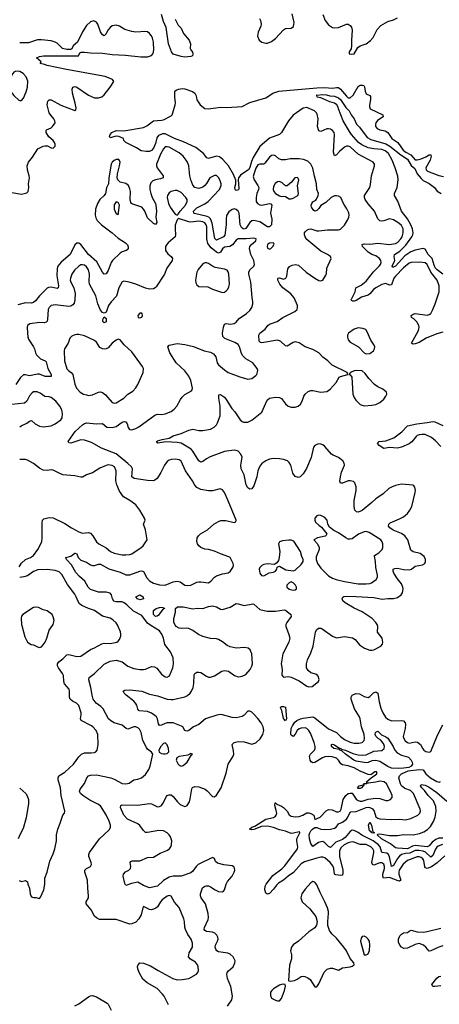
# Model space of a CAD drawing. Header units: inches. Extents: x 2143765 to 2212928, y 878963 to 1017374.
# Tile 65 of 256: x 2152870 to 2157135, y 926148 to 936157. Entities that reach past the tile are written whole.
import ezdxf

# ---------------------------------------------------------------- set-up
doc = ezdxf.new("R2010")
doc.units = ezdxf.units.IN
doc.header["$MEASUREMENT"] = 0
doc.layers.add('C1952', color=7, linetype='Continuous')
doc.layers.add('C1953', color=7, linetype='Continuous')

msp = doc.modelspace()

# ---------------------------------------------------------------- linework, layer by layer
at = {"layer": 'C1952', "color": 5}
for points, elevation in [([(2152865, 927405), (2152890, 927398), (2152930, 927405), (2152940, 927400), (2152950, 927392), (2152953, 927370), (2152970, 927330), (2152975, 927270), (2152984, 927250), (2152990, 927242), (2153010, 927234), (2153034, 927234), (2153070, 927225), (2153083, 927237), (2153115, 927310), (2153125, 927370), (2153127, 927430), (2153150, 927492), (2153176, 927604), (2153210, 927676), (2153226, 927730), (2153244, 927810), (2153245, 927870), (2153256, 927930), (2153282, 927990), (2153309, 928070), (2153324, 928090), (2153329, 928110), (2153291, 928270), (2153284, 928350), (2153262, 928430), (2153262, 928450), (2153268, 928470), (2153330, 928507), (2153417, 928590), (2153470, 928662), (2153497, 928690), (2153530, 928703), (2153597, 928703), (2153631, 928709), (2153644, 928716), (2153657, 928730), (2153669, 928790), (2153665, 928890), (2153648, 928930), (2153615, 928970), (2153600, 928980), (2153494, 929034), (2153488, 929050), (2153496, 929090), (2153495, 929110), (2153470, 929185), (2153449, 929209), (2153407, 929230), (2153382, 929250), (2153375, 929270), (2153377, 929330), (2153373, 929350), (2153326, 929406), (2153319, 929430), (2153314, 929490), (2153305, 929510), (2153264, 929570), (2153255, 929590), (2153255, 929610), (2153269, 929630), (2153310, 929660), (2153350, 929699), (2153370, 929703), (2153450, 929683), (2153490, 929686), (2153590, 929755), (2153630, 929772), (2153706, 929814), (2153730, 929819), (2153790, 929817), (2153856, 929830), (2153870, 929838), (2153885, 929855), (2153898, 929890), (2153898, 929910), (2153895, 929935), (2153872, 929990), (2153866, 930000)], 460), ([(2152891, 930000), (2152922, 929882), (2152950, 929831), (2152987, 929807), (2153010, 929801), (2153050, 929781), (2153070, 929774), (2153090, 929781), (2153110, 929801), (2153130, 929831), (2153146, 929870), (2153169, 929950), (2153203, 930000)], 480), ([(2154381, 926141), (2154338, 926230), (2154323, 926250), (2154266, 926310), (2154165, 926365), (2154122, 926402), (2154084, 926470), (2154070, 926510), (2154068, 926532), (2154073, 926550), (2154090, 926570), (2154130, 926566), (2154199, 926539), (2154279, 926490), (2154428, 926410), (2154470, 926398), (2154521, 926399), (2154588, 926412), (2154666, 926454), (2154679, 926470), (2154687, 926493), (2154684, 926530), (2154677, 926550), (2154656, 926576), (2154606, 926606), (2154587, 926630), (2154593, 926670), (2154627, 926730), (2154628, 926770), (2154613, 926810), (2154578, 926858), (2154555, 926910), (2154547, 926933), (2154546, 926990), (2154538, 927018), (2154491, 927131), (2154445, 927185), (2154410, 927247), (2154390, 927255), (2154370, 927248), (2154319, 927210), (2154300, 927190), (2154270, 927140), (2154254, 927126), (2154230, 927114), (2154210, 927110), (2154190, 927112), (2154130, 927141), (2154122, 927130), (2154103, 927057), (2154082, 927018), (2154050, 926984), (2154010, 926966), (2153990, 926964), (2153850, 927010), (2153682, 927010), (2153650, 927026), (2153630, 927045), (2153598, 927110), (2153544, 927170), (2153544, 927190), (2153568, 927230), (2153570, 927250), (2153561, 927330), (2153559, 927410), (2153532, 927490), (2153533, 927510), (2153549, 927530), (2153589, 927550), (2153600, 927570), (2153597, 927590), (2153572, 927650), (2153572, 927670), (2153580, 927690), (2153680, 927830), (2153779, 927921), (2153793, 927947), (2153793, 927970), (2153780, 928010), (2153750, 928075), (2153690, 928165), (2153664, 928184), (2153582, 928222), (2153511, 928270), (2153488, 928290), (2153478, 928310), (2153485, 928335), (2153530, 928391), (2153554, 928450), (2153570, 928470), (2153590, 928477), (2153650, 928480), (2153797, 928450), (2153830, 928438), (2153910, 928394), (2153950, 928389), (2153983, 928397), (2154030, 928430), (2154070, 928436), (2154109, 928451), (2154150, 928484), (2154184, 928536), (2154195, 928570), (2154223, 928690), (2154210, 928710), (2154170, 928743), (2154159, 928759), (2154122, 928830), (2154106, 928910), (2154086, 928946), (2154076, 928956), (2154050, 928969), (2154030, 928970), (2153970, 928946), (2153951, 928951), (2153910, 928986), (2153830, 929010), (2153795, 929030), (2153773, 929050), (2153719, 929150), (2153696, 929176), (2153648, 929210), (2153616, 929250), (2153605, 929290), (2153594, 929370), (2153573, 929447), (2153577, 929470), (2153630, 929510), (2153730, 929607), (2153790, 929635), (2153850, 929647), (2153910, 929631), (2153970, 929586), (2154030, 929561), (2154090, 929551), (2154130, 929550), (2154150, 929554), (2154210, 929582), (2154239, 929579), (2154264, 929564), (2154310, 929505), (2154350, 929478), (2154370, 929473), (2154393, 929487), (2154425, 929570), (2154433, 929610), (2154430, 929670), (2154402, 929730), (2154346, 929806), (2154331, 929870), (2154316, 929910), (2154290, 929944), (2154204, 930000)], 440), ([(2154983, 926130), (2155025, 926195), (2155034, 926230), (2155016, 926330), (2154982, 926410), (2154975, 926450), (2154979, 926470), (2154992, 926488), (2155039, 926530), (2155057, 926570), (2155060, 926590), (2155040, 926630), (2155010, 926658), (2154987, 926667), (2154890, 926682), (2154873, 926693), (2154862, 926710), (2154856, 926730), (2154859, 926750), (2154881, 926790), (2154886, 926810), (2154884, 926830), (2154875, 926850), (2154852, 926872), (2154830, 926882), (2154767, 926887), (2154750, 926898), (2154745, 926910), (2154748, 926930), (2154784, 927010), (2154788, 927032), (2154787, 927070), (2154757, 927170), (2154714, 927230), (2154707, 927250), (2154708, 927270), (2154729, 927331), (2154750, 927349), (2154766, 927354), (2154790, 927351), (2154810, 927342), (2154857, 927310), (2154890, 927294), (2154930, 927290), (2154942, 927298), (2154953, 927310), (2154970, 927370), (2154982, 927398), (2155028, 927450), (2155051, 927490), (2155056, 927510), (2155053, 927533), (2155046, 927546), (2155030, 927556), (2154946, 927566), (2154882, 927582), (2154861, 927601), (2154849, 927630), (2154830, 927639), (2154685, 927570), (2154662, 927550), (2154630, 927502), (2154610, 927485), (2154510, 927452), (2154430, 927451), (2154390, 927439), (2154333, 927407), (2154270, 927350), (2154190, 927331), (2154130, 927355), (2154070, 927390), (2154005, 927375), (2153950, 927355), (2153937, 927377), (2153922, 927450), (2153924, 927470), (2153947, 927493), (2153978, 927510), (2153995, 927530), (2153998, 927550), (2153992, 927590), (2154001, 927599), (2154014, 927606), (2154090, 927605), (2154170, 927639), (2154230, 927644), (2154297, 927683), (2154365, 927710), (2154392, 927730), (2154405, 927750), (2154412, 927770), (2154415, 927810), (2154403, 927850), (2154390, 927870), (2154370, 927890), (2154330, 927911), (2154284, 927916), (2154170, 927895), (2154150, 927896), (2154130, 927914), (2154090, 927965), (2154070, 927982), (2153965, 928030), (2153930, 928070), (2153894, 928150), (2153897, 928170), (2153910, 928176), (2154067, 928173), (2154190, 928190), (2154210, 928187), (2154270, 928157), (2154290, 928158), (2154310, 928169), (2154325, 928190), (2154361, 928259), (2154370, 928270), (2154390, 928279), (2154410, 928278), (2154430, 928262), (2154470, 928210), (2154500, 928180), (2154530, 928164), (2154550, 928159), (2154558, 928162), (2154572, 928168), (2154595, 928205), (2154604, 928236), (2154621, 928339), (2154628, 928352), (2154650, 928363), (2154690, 928359), (2154754, 928334), (2154777, 928317), (2154830, 928261), (2154850, 928257), (2154870, 928273), (2154916, 928350), (2154970, 928499), (2154989, 928590), (2155040, 928670), (2155045, 928690), (2155044, 928724), (2155030, 928790), (2155049, 928810), (2155090, 928818), (2155150, 928816), (2155230, 928793), (2155270, 928805), (2155315, 928845), (2155341, 928890), (2155350, 928930), (2155344, 928970), (2155324, 929010), (2155290, 929053), (2155250, 929099), (2155230, 929118), (2155210, 929129), (2155190, 929127), (2155153, 929087), (2155130, 929073), (2155070, 929060), (2155030, 929064), (2154930, 929092), (2154906, 929094), (2154872, 929088), (2154759, 929050), (2154690, 928991), (2154637, 928970), (2154590, 928933), (2154570, 928926), (2154550, 928933), (2154528, 928968), (2154516, 928976), (2154430, 929009), (2154370, 929008), (2154350, 929003), (2154310, 928984), (2154290, 928981), (2154280, 929000), (2154269, 929050), (2154259, 929070), (2154245, 929085), (2154210, 929109), (2154170, 929125), (2154085, 929130), (2154070, 929149), (2154061, 929190), (2154047, 929210), (2154030, 929230), (2153952, 929290), (2153932, 929310), (2153923, 929330), (2153940, 929340), (2153990, 929345), (2154110, 929331), (2154190, 929300), (2154270, 929284), (2154370, 929251), (2154410, 929245), (2154430, 929246), (2154550, 929274), (2154574, 929286), (2154602, 929310), (2154617, 929330), (2154633, 929370), (2154641, 929410), (2154644, 929496), (2154650, 929510), (2154670, 929525), (2154690, 929526), (2154710, 929520), (2154770, 929483), (2154790, 929475), (2154810, 929473), (2154850, 929487), (2154924, 929536), (2154950, 929542), (2154993, 929533), (2155052, 929492), (2155090, 929478), (2155130, 929482), (2155170, 929499), (2155214, 929550), (2155230, 929584), (2155235, 929610), (2155228, 929710), (2155212, 929752), (2155192, 929770), (2155154, 929774), (2155070, 929768), (2155010, 929781), (2154977, 929797), (2154930, 929834), (2154890, 929856), (2154870, 929862), (2154810, 929866), (2154730, 929887), (2154688, 929908), (2154630, 929949), (2154590, 929967), (2154568, 929972), (2154510, 929967), (2154490, 929970), (2154460, 929990), (2154454, 930000)], 420), ([(2155575, 930000), (2155574, 929990), (2155580, 929970), (2155607, 929907), (2155616, 929870), (2155606, 929830), (2155544, 929710), (2155529, 929610), (2155536, 929550), (2155534, 929494), (2155550, 929475), (2155599, 929481), (2155630, 929474), (2155710, 929437), (2155790, 929382), (2155810, 929374), (2155841, 929379), (2155907, 929430), (2155913, 929450), (2155903, 929483), (2155890, 929500), (2155830, 929517), (2155801, 929541), (2155785, 929570), (2155784, 929610), (2155796, 929650), (2155830, 929720), (2155851, 929789), (2155875, 929930), (2155887, 929953), (2155908, 929970), (2155930, 929972), (2155945, 929965), (2156050, 929890), (2156090, 929872), (2156170, 929888), (2156254, 929874), (2156278, 929858), (2156323, 929803), (2156375, 929770), (2156428, 929748), (2156450, 929747), (2156470, 929752), (2156541, 929790), (2156558, 929810), (2156562, 929830), (2156553, 929870), (2156508, 929930), (2156510, 929990), (2156507, 930000)], 420), ([(2157190, 927656), (2157113, 927587), (2157054, 927546), (2157010, 927530), (2156995, 927535), (2156986, 927546), (2156978, 927610), (2156968, 927628), (2156950, 927642), (2156930, 927648), (2156910, 927646), (2156811, 927610), (2156767, 927573), (2156728, 927510), (2156723, 927490), (2156724, 927470), (2156742, 927410), (2156730, 927401), (2156717, 927403), (2156630, 927438), (2156569, 927430), (2156560, 927450), (2156561, 927470), (2156576, 927530), (2156576, 927550), (2156571, 927571), (2156560, 927580), (2156550, 927585), (2156530, 927585), (2156470, 927562), (2156456, 927570), (2156450, 927590), (2156470, 927690), (2156469, 927709), (2156459, 927730), (2156438, 927750), (2156390, 927774), (2156330, 927774), (2156310, 927778), (2156270, 927795), (2156250, 927798), (2156210, 927788), (2156169, 927770), (2156137, 927743), (2156120, 927710), (2156122, 927650), (2156153, 927510), (2156155, 927485), (2156150, 927460), (2156130, 927457), (2156084, 927464), (2156071, 927471), (2156064, 927530), (2156054, 927554), (2156027, 927590), (2155970, 927638), (2155950, 927644), (2155930, 927643), (2155890, 927634), (2155765, 927595), (2155730, 927577), (2155652, 927488), (2155597, 927450), (2155550, 927410), (2155500, 927380), (2155480, 927360), (2155450, 927317), (2155410, 927276), (2155390, 927266), (2155381, 927270), (2155370, 927278), (2155362, 927310), (2155366, 927350), (2155375, 927370), (2155442, 927458), (2155534, 927526), (2155565, 927555), (2155692, 927728), (2155696, 927750), (2155686, 927810), (2155688, 927830), (2155718, 927890), (2155717, 927897), (2155710, 927900), (2155653, 927887), (2155630, 927886), (2155570, 927908), (2155510, 927920), (2155450, 927944), (2155390, 927959), (2155326, 927954), (2155250, 927924), (2155230, 927923), (2155207, 927930), (2155229, 927950), (2155260, 927960), (2155370, 928030), (2155450, 928047), (2155470, 928059), (2155478, 928070), (2155482, 928090), (2155478, 928118), (2155463, 928170), (2155465, 928195), (2155470, 928197), (2155484, 928184), (2155530, 928163), (2155550, 928150), (2155587, 928110), (2155610, 928075), (2155630, 928059), (2155670, 928054), (2155710, 928058), (2155749, 928071), (2155790, 928093), (2155810, 928095), (2155830, 928089), (2155858, 928070), (2155870, 928028), (2155924, 928050), (2155984, 928116), (2156010, 928128), (2156046, 928126), (2156090, 928105), (2156110, 928104), (2156128, 928112), (2156137, 928130), (2156157, 928230), (2156184, 928270), (2156210, 928290), (2156230, 928296), (2156250, 928295), (2156290, 928234), (2156310, 928219), (2156330, 928212), (2156350, 928213), (2156410, 928233), (2156490, 928244), (2156530, 928240), (2156590, 928220), (2156610, 928220), (2156638, 928230), (2156655, 928250), (2156657, 928270), (2156640, 928310), (2156598, 928390), (2156573, 928410), (2156530, 928416), (2156490, 928405), (2156415, 928395), (2156403, 928397), (2156396, 928390), (2156372, 928388), (2156370, 928382), (2156362, 928382), (2156372, 928392), (2156388, 928392), (2156397, 928403), (2156395, 928410), (2156445, 928455), (2156474, 928470), (2156499, 928490), (2156499, 928510), (2156479, 928510), (2156438, 928482), (2156410, 928484), (2156330, 928519), (2156270, 928552), (2156210, 928571), (2156150, 928582), (2156133, 928593), (2156110, 928630), (2156090, 928649), (2156045, 928665), (2156010, 928668), (2155970, 928663), (2155946, 928654), (2155870, 928607), (2155850, 928603), (2155833, 928613), (2155823, 928630), (2155816, 928670), (2155825, 928690), (2155865, 928730), (2155874, 928750), (2155874, 928770), (2155863, 928810), (2155825, 928905), (2155810, 928930), (2155790, 928950), (2155770, 928958), (2155730, 928956), (2155710, 928947), (2155690, 928930), (2155670, 928894), (2155650, 928871), (2155630, 928883), (2155627, 928893), (2155629, 928950), (2155641, 928979), (2155665, 929015), (2155688, 929032), (2155723, 929050), (2155750, 929058), (2155850, 929070), (2155870, 929060), (2156010, 928948), (2156091, 928911), (2156130, 928871), (2156170, 928841), (2156230, 928813), (2156270, 928804), (2156317, 928803), (2156351, 928809), (2156372, 928830), (2156375, 928850), (2156371, 928890), (2156344, 928970), (2156329, 929050), (2156322, 929070), (2156272, 929150), (2156240, 929250), (2156238, 929270), (2156250, 929289), (2156262, 929298), (2156290, 929307), (2156323, 929303), (2156370, 929276), (2156412, 929268), (2156430, 929276), (2156465, 929315), (2156490, 929326), (2156510, 929310), (2156523, 929223), (2156540, 929160), (2156560, 929110), (2156587, 929067), (2156610, 929047), (2156650, 929029), (2156750, 929034), (2156770, 929028), (2156788, 929010), (2156791, 928991), (2156787, 928950), (2156767, 928870), (2156774, 928850), (2156788, 928828), (2156810, 928810), (2156830, 928803), (2156890, 928817), (2156914, 928814), (2156944, 928790), (2156966, 928746), (2156978, 928730), (2156998, 928718), (2157030, 928710), (2157050, 928719), (2157117, 928883), (2157169, 928990)], 380), ([(2157166, 927774), (2157123, 927757), (2157110, 927747), (2157095, 927725), (2157070, 927659), (2157050, 927644), (2156996, 927696), (2156970, 927705), (2156928, 927712), (2156890, 927712), (2156835, 927685), (2156790, 927681), (2156752, 927670), (2156730, 927655), (2156709, 927631), (2156670, 927558), (2156650, 927550), (2156628, 927648), (2156619, 927670), (2156603, 927683), (2156551, 927691), (2156535, 927750), (2156517, 927770), (2156462, 927810), (2156346, 927866), (2156310, 927895), (2156270, 927916), (2156250, 927917), (2156230, 927906), (2156177, 927843), (2156150, 927825), (2156084, 927796), (2156030, 927742), (2156010, 927751), (2155971, 927791), (2155950, 927802), (2155930, 927801), (2155908, 927792), (2155850, 927753), (2155830, 927781), (2155815, 927830), (2155813, 927870), (2155820, 927890), (2155829, 927910), (2155847, 927930), (2155870, 927944), (2155890, 927946), (2155930, 927929), (2155965, 927925), (2156030, 927927), (2156070, 927937), (2156088, 927950), (2156110, 927981), (2156150, 928000), (2156190, 928031), (2156206, 928050), (2156230, 928100), (2156236, 928104), (2156290, 928108), (2156390, 928150), (2156410, 928153), (2156430, 928150), (2156456, 928136), (2156473, 928110), (2156490, 928055), (2156510, 928040), (2156530, 928035), (2156650, 928025), (2156730, 928031), (2156790, 928022), (2156844, 928036), (2156916, 928070), (2156938, 928090), (2156943, 928110), (2156939, 928130), (2156871, 928290), (2156841, 928321), (2156783, 928343), (2156750, 928370), (2156739, 928390), (2156725, 928450), (2156731, 928470), (2156750, 928490), (2156817, 928523), (2156930, 928535), (2156970, 928530), (2156999, 928490), (2157045, 928450), (2157110, 928413), (2157133, 928407), (2157148, 928412)], 360), ([(2152870, 928345), (2152932, 928290), (2152947, 928267), (2152960, 928230), (2152961, 928190), (2152935, 928045), (2152904, 927936), (2152870, 927870), (2152856, 927830)], 460), ([(2157170, 927838), (2157130, 927836), (2157098, 927822), (2157063, 927797), (2157030, 927760), (2157010, 927750), (2156890, 927762), (2156863, 927757), (2156810, 927730), (2156710, 927734), (2156690, 927739), (2156639, 927779), (2156548, 927830), (2156502, 927870), (2156510, 927878), (2156530, 927880), (2156630, 927864), (2156710, 927865), (2156770, 927874), (2156870, 927871), (2156934, 927886), (2156978, 927902), (2157015, 927925), (2157045, 927955), (2157075, 928005), (2157093, 928050), (2157102, 928110), (2157099, 928159), (2157075, 928215), (2157022, 928270), (2156983, 928323), (2156958, 928350), (2156945, 928370), (2156950, 928382), (2156990, 928375), (2157030, 928354), (2157110, 928300), (2157210, 928212)], 340), ([(2157170, 926741), (2157130, 926730), (2157050, 926690), (2157030, 926688), (2156997, 926730), (2156973, 926750), (2156930, 926765), (2156890, 926757), (2156810, 926718), (2156775, 926715), (2156750, 926730), (2156735, 926750), (2156721, 926781), (2156719, 926810), (2156735, 926845), (2156750, 926862), (2156770, 926874), (2156810, 926878), (2156827, 926893), (2156850, 926901), (2156910, 926885), (2156970, 926883), (2157011, 926889), (2157150, 926922)], 380), ([(2157150, 926336), (2157090, 926328), (2157070, 926329), (2157059, 926350), (2157110, 926414), (2157130, 926431), (2157150, 926434)], 380), ([(2153430, 926133), (2153470, 926153), (2153570, 926223), (2153590, 926234), (2153610, 926239), (2153650, 926225), (2153760, 926160), (2153769, 926149), (2153799, 926090)], 440)]:
    msp.add_lwpolyline(points, dxfattribs=dict(at, elevation=elevation))
for points, elevation in [([(2155570, 929028), (2155550, 929054), (2155533, 929133), (2155524, 929156), (2155522, 929170), (2155530, 929174), (2155550, 929176), (2155570, 929170), (2155583, 929050)], 380), ([(2156715, 928545), (2156650, 928550), (2156610, 928566), (2156530, 928616), (2156490, 928626), (2156450, 928622), (2156410, 928605), (2156390, 928601), (2156290, 928621), (2156267, 928630), (2156181, 928690), (2156143, 928723), (2156125, 928730), (2156119, 928739), (2156064, 928750), (2156040, 928770), (2156039, 928790), (2156050, 928793), (2156070, 928785), (2156115, 928755), (2156134, 928750), (2156141, 928741), (2156182, 928730), (2156257, 928697), (2156310, 928684), (2156350, 928680), (2156390, 928684), (2156470, 928721), (2156550, 928729), (2156573, 928747), (2156579, 928770), (2156572, 928792), (2156555, 928815), (2156537, 928837), (2156514, 928850), (2156490, 928873), (2156483, 928890), (2156486, 928910), (2156490, 928916), (2156510, 928924), (2156547, 928887), (2156590, 928867), (2156610, 928852), (2156667, 928770), (2156684, 928730), (2156705, 928705), (2156750, 928680), (2156821, 928661), (2156849, 928629), (2156859, 928610), (2156861, 928590), (2156850, 928570), (2156824, 928556), (2156770, 928548)], 360), ([(2154350, 928806), (2154330, 928800), (2154303, 928770), (2154285, 928730), (2154286, 928710), (2154310, 928696), (2154330, 928693), (2154350, 928693), (2154370, 928699), (2154385, 928715), (2154384, 928750), (2154370, 928785)], 440), ([(2154610, 928698), (2154578, 928682), (2154490, 928667), (2154467, 928653), (2154460, 928630), (2154479, 928590), (2154490, 928578), (2154510, 928570), (2154530, 928575), (2154572, 928610), (2154615, 928685), (2154626, 928690)], 440), ([(2156310, 928341), (2156302, 928350), (2156321, 928370), (2156360, 928380), (2156366, 928370), (2156356, 928364), (2156345, 928350), (2156330, 928342)], 380), ([(2156470, 927888), (2156448, 927890), (2156441, 927901), (2156426, 927910), (2156415, 927970), (2156430, 927999), (2156445, 927970), (2156460, 927900), (2156475, 927890)], 340), ([(2155850, 927396), (2155830, 927382), (2155770, 927320), (2155736, 927270), (2155726, 927230), (2155741, 927190), (2155818, 927118), (2155879, 927039), (2155892, 926990), (2155887, 926953), (2155870, 926924), (2155810, 926886), (2155702, 926790), (2155648, 926752), (2155632, 926730), (2155624, 926690), (2155632, 926650), (2155632, 926610), (2155613, 926547), (2155602, 926390), (2155605, 926385), (2155624, 926384), (2155662, 926390), (2155690, 926404), (2155730, 926432), (2155750, 926435), (2155768, 926432), (2155798, 926418), (2155821, 926401), (2155870, 926327), (2155890, 926327), (2155910, 926355), (2155965, 926475), (2155995, 926505), (2156030, 926517), (2156050, 926515), (2156110, 926495), (2156150, 926520), (2156230, 926530), (2156250, 926536), (2156269, 926550), (2156266, 926570), (2156230, 926613), (2156191, 926690), (2156164, 926730), (2156090, 926822), (2156044, 926864), (2156018, 926898), (2156002, 926950), (2156001, 926990), (2156010, 927070), (2156009, 927090), (2155997, 927130), (2155972, 927190), (2155923, 927283), (2155890, 927363), (2155870, 927391)], 420), ([(2156370, 926839), (2156350, 926836), (2156339, 926821), (2156333, 926790), (2156370, 926652), (2156390, 926651), (2156410, 926662), (2156425, 926695), (2156429, 926750), (2156425, 926790), (2156413, 926810), (2156390, 926832)], 420), ([(2155553, 926353), (2155530, 926350), (2155510, 926341), (2155450, 926306), (2155432, 926290), (2155420, 926270), (2155418, 926238), (2155430, 926210), (2155470, 926189), (2155490, 926182), (2155510, 926182), (2155530, 926208), (2155561, 926290), (2155572, 926332), (2155569, 926349)], 420)]:
    msp.add_lwpolyline(points, close=True, dxfattribs=dict(at, elevation=elevation))
at = {"layer": 'C1953', "color": 5}
for points, elevation in [([(2152630, 934426), (2152890, 934385), (2152942, 934398), (2152955, 934410), (2152964, 934450), (2152959, 934490), (2152970, 934550), (2152968, 934570), (2152950, 934630), (2152945, 934670), (2152960, 934710), (2153000, 934760), (2153056, 934844), (2153110, 934870), (2153130, 934875), (2153154, 934874), (2153190, 934854), (2153210, 934851), (2153229, 934871), (2153231, 934890), (2153224, 934910), (2153209, 934930), (2153165, 934965), (2153138, 935010), (2153138, 935030), (2153143, 935037), (2153190, 935059), (2153205, 935070), (2153230, 935110), (2153227, 935130), (2153216, 935150), (2153185, 935185), (2153170, 935210), (2153149, 935290), (2153156, 935330), (2153170, 935343), (2153190, 935342), (2153289, 935289), (2153430, 935233), (2153439, 935241), (2153444, 935256), (2153434, 935310), (2153406, 935410), (2153404, 935450), (2153410, 935472), (2153430, 935479), (2153450, 935472), (2153570, 935390), (2153630, 935364), (2153670, 935362), (2153706, 935374), (2153728, 935392), (2153791, 935470), (2153826, 935530), (2153813, 935550), (2153740, 935580), (2153345, 935650), (2153149, 935690), (2153122, 935702), (2153078, 935710), (2153088, 935730), (2153042, 935770), (2153070, 935783), (2153112, 935788), (2153452, 935788), (2153468, 935790), (2153480, 935820), (2153494, 935826), (2153530, 935828), (2153590, 935821), (2153710, 935817), (2153810, 935803), (2153945, 935795), (2154100, 935780), (2154170, 935779), (2154208, 935792), (2154228, 935812), (2154233, 935850), (2154231, 935930), (2154221, 935970), (2154210, 935994), (2154190, 936018), (2154170, 936032), (2154150, 936037), (2154050, 936031), (2154010, 936038), (2153937, 936057), (2153883, 936090), (2153850, 936101), (2153810, 936094), (2153790, 936079), (2153767, 936050), (2153750, 936014), (2153730, 935992), (2153710, 936002), (2153690, 936032), (2153664, 936110), (2153652, 936132), (2153624, 936144), (2153590, 936135), (2153550, 936097), (2153510, 936035), (2153458, 935930), (2153415, 935890), (2153399, 935861), (2153387, 935853), (2153350, 935853), (2153305, 935865), (2153250, 935918), (2153230, 935930), (2153190, 935941), (2153090, 935952), (2153050, 935952), (2152959, 935921), (2152870, 935922)], 420), ([(2154450, 936162), (2154482, 936102), (2154512, 936070), (2154535, 936015), (2154593, 935950), (2154605, 935910), (2154603, 935863), (2154609, 935849), (2154626, 935826), (2154630, 935810), (2154625, 935790), (2154610, 935783), (2154550, 935777), (2154510, 935783), (2154430, 935808), (2154413, 935830), (2154384, 935910), (2154359, 936079), (2154330, 936137), (2154310, 936210)], 380), ([(2155307, 936170), (2155316, 936150), (2155325, 936110), (2155321, 936090), (2155293, 936030), (2155287, 935990), (2155305, 935950), (2155330, 935927), (2155370, 935917), (2155390, 935918), (2155430, 935934), (2155470, 935965), (2155550, 936055), (2155572, 936068), (2155630, 936072), (2155653, 936087), (2155658, 936130), (2155638, 936218)], 420), ([(2155951, 936210), (2155974, 936150), (2156010, 936106), (2156050, 936079), (2156070, 936075), (2156110, 936079), (2156190, 936112), (2156210, 936112), (2156230, 936098), (2156241, 936081), (2156249, 936049), (2156241, 935950), (2156242, 935890), (2156238, 935862), (2156219, 935830), (2156220, 935810), (2156245, 935805), (2156269, 935810), (2156307, 935873), (2156332, 935890), (2156390, 935911), (2156436, 935944), (2156463, 935977), (2156503, 936057), (2156542, 936098), (2156610, 936138), (2156670, 936155), (2156710, 936177)], 420), ([(2157170, 932979), (2157110, 932964), (2157002, 932918), (2156930, 932876), (2156890, 932862), (2156870, 932858), (2156861, 932861), (2156851, 932870), (2156919, 932990), (2156928, 933010), (2156930, 933030), (2156925, 933050), (2156905, 933085), (2156877, 933117), (2156853, 933130), (2156847, 933150), (2156870, 933165), (2156890, 933169), (2157010, 933155), (2157030, 933159), (2157047, 933170), (2157070, 933210), (2157094, 933270), (2157133, 933390), (2157133, 933450), (2157114, 933510), (2157050, 933590), (2157012, 933670), (2156990, 933685), (2156932, 933692), (2156850, 933689), (2156830, 933683), (2156770, 933634), (2156689, 933550), (2156672, 933528), (2156650, 933463), (2156630, 933459), (2156590, 933474), (2156550, 933465), (2156488, 933432), (2156466, 933414), (2156430, 933370), (2156410, 933357), (2156345, 933335), (2156290, 933303), (2156270, 933296), (2156255, 933295), (2156242, 933302), (2156240, 933310), (2156279, 933390), (2156288, 933432), (2156342, 933458), (2156390, 933498), (2156465, 933595), (2156523, 933650), (2156537, 933670), (2156545, 933690), (2156542, 933710), (2156527, 933730), (2156490, 933755), (2156450, 933771), (2156410, 933794), (2156355, 933850), (2156349, 933871), (2156370, 933880), (2156430, 933876), (2156510, 933884), (2156630, 933872), (2156690, 933882), (2156710, 933893), (2156745, 933930), (2156757, 933950), (2156768, 933990), (2156767, 934030), (2156750, 934065), (2156723, 934090), (2156670, 934123), (2156630, 934133), (2156570, 934111), (2156550, 934108), (2156530, 934113), (2156521, 934121), (2156510, 934131), (2156475, 934210), (2156410, 934286), (2156381, 934330), (2156374, 934350), (2156374, 934370), (2156427, 934450), (2156437, 934483), (2156445, 934570), (2156476, 934670), (2156475, 934690), (2156462, 934710), (2156310, 934790), (2156230, 934863), (2156210, 934873), (2156190, 934871), (2156170, 934860), (2156122, 934818), (2156090, 934783), (2156070, 934773), (2156059, 934810), (2156070, 934990), (2156066, 935010), (2156050, 935032), (2156030, 935044), (2156010, 935049), (2155990, 935049), (2155930, 935021), (2155910, 935026), (2155898, 935070), (2155902, 935150), (2155895, 935195), (2155887, 935210), (2155866, 935230), (2155790, 935265), (2155750, 935257), (2155650, 935188), (2155603, 935130), (2155531, 935010), (2155510, 934991), (2155410, 934951), (2155310, 934868), (2155243, 934757), (2155225, 934715), (2155210, 934655), (2155195, 934630), (2155119, 934581), (2155093, 934550), (2155090, 934530), (2155098, 934442), (2155093, 934427), (2155070, 934421), (2155059, 934430), (2155056, 934450), (2155067, 934490), (2155067, 934527), (2155043, 934583), (2154993, 934670), (2154936, 934736), (2154902, 934762), (2154870, 934769), (2154790, 934747), (2154773, 934753), (2154738, 934798), (2154659, 934859), (2154536, 934916), (2154443, 934950), (2154350, 934996), (2154322, 934998), (2154281, 934979), (2154264, 934956), (2154250, 934897), (2154230, 934851), (2154210, 934826), (2154190, 934818), (2154156, 934816), (2154104, 934824), (2154056, 934856), (2153982, 934890), (2153949, 934910), (2153928, 934930), (2153926, 934950), (2153878, 934970), (2153850, 934973), (2153790, 934957), (2153784, 934970), (2153789, 934990), (2153808, 935010), (2153850, 935030), (2153930, 935028), (2154130, 935062), (2154163, 935077), (2154231, 935129), (2154310, 935135), (2154330, 935140), (2154410, 935181), (2154420, 935190), (2154428, 935210), (2154451, 935290), (2154453, 935313), (2154446, 935370), (2154447, 935430), (2154459, 935441), (2154483, 935450), (2154524, 935456), (2154550, 935455), (2154626, 935426), (2154650, 935410), (2154662, 935382), (2154670, 935341), (2154705, 935290), (2154750, 935255), (2154790, 935250), (2154910, 935268), (2154975, 935265), (2155130, 935276), (2155210, 935314), (2155370, 935363), (2155390, 935372), (2155442, 935410), (2155504, 935430), (2155890, 935465), (2155967, 935467), (2156050, 935461), (2156090, 935469), (2156110, 935468), (2156132, 935452), (2156190, 935379), (2156210, 935362), (2156230, 935363), (2156259, 935390), (2156310, 935477), (2156330, 935491), (2156353, 935493), (2156369, 935489), (2156376, 935476), (2156381, 935430), (2156390, 935403), (2156427, 935387), (2156436, 935376), (2156436, 935350), (2156424, 935284), (2156424, 935270), (2156432, 935252), (2156562, 935190), (2156564, 935170), (2156507, 935133), (2156488, 935110), (2156485, 935090), (2156487, 935070), (2156502, 935050), (2156530, 935038), (2156586, 935026), (2156610, 935011), (2156653, 934950), (2156712, 934910), (2156768, 934830), (2156793, 934810), (2156844, 934784), (2156890, 934733), (2156910, 934732), (2156950, 934742), (2156997, 934763), (2157030, 934783), (2157050, 934782), (2157053, 934770), (2157041, 934730), (2156999, 934650), (2157001, 934630), (2157016, 934616), (2157130, 934573), (2157176, 934564)], 380), ([(2157170, 933569), (2157113, 933613), (2157094, 933634), (2157081, 933661), (2157062, 933730), (2157023, 933770), (2156990, 933826), (2156970, 933831), (2156890, 933814), (2156844, 933796), (2156783, 933757), (2156690, 933652), (2156670, 933641), (2156663, 933643), (2156657, 933650), (2156681, 933710), (2156676, 933750), (2156680, 933770), (2156735, 933805), (2156794, 933866), (2156857, 933950), (2156866, 933970), (2156868, 933990), (2156863, 934030), (2156845, 934070), (2156811, 934131), (2156751, 934210), (2156713, 934313), (2156679, 934370), (2156680, 934390), (2156706, 934450), (2156718, 934530), (2156712, 934568), (2156687, 934650), (2156657, 934730), (2156617, 934797), (2156583, 934823), (2156550, 934836), (2156470, 934843), (2156410, 934854), (2156346, 934886), (2156315, 934910), (2156243, 934990), (2156221, 935021), (2156158, 935130), (2156110, 935250), (2156107, 935267), (2156093, 935290), (2156069, 935310), (2156023, 935323), (2155930, 935362), (2155895, 935370), (2155889, 935389), (2155886, 935390), (2155950, 935395), (2155988, 935392), (2156023, 935383), (2156070, 935379), (2156110, 935363), (2156130, 935346), (2156185, 935265), (2156218, 935230), (2156238, 935190), (2156269, 935150), (2156294, 935094), (2156323, 935063), (2156401, 934961), (2156439, 934939), (2156590, 934895), (2156631, 934870), (2156742, 934782), (2156810, 934740), (2156850, 934675), (2156885, 934645), (2156910, 934590), (2156950, 934542), (2156970, 934524), (2157032, 934492), (2157086, 934450), (2157113, 934413), (2157155, 934390)], 360), ([(2156507, 930000), (2156503, 930010), (2156490, 930030), (2156451, 930070), (2156350, 930136), (2156270, 930174), (2156179, 930230), (2156155, 930250), (2156146, 930270), (2156154, 930286), (2156166, 930294), (2156190, 930298), (2156290, 930295), (2156470, 930283), (2156555, 930265), (2156610, 930274), (2156670, 930274), (2156710, 930285), (2156748, 930310), (2156762, 930330), (2156768, 930370), (2156765, 930390), (2156750, 930423), (2156710, 930473), (2156673, 930530), (2156665, 930550), (2156665, 930570), (2156681, 930579), (2156710, 930580), (2156771, 930569), (2156834, 930566), (2156853, 930570), (2156890, 930601), (2156965, 930615), (2156987, 930630), (2156993, 930650), (2156993, 930670), (2156980, 930700), (2156939, 930730), (2156870, 930747), (2156845, 930765), (2156816, 930870), (2156786, 930910), (2156750, 930935), (2156667, 930967), (2156633, 930990), (2156619, 931010), (2156621, 931030), (2156636, 931044), (2156730, 931082), (2156770, 931103), (2156810, 931136), (2156836, 931170), (2156854, 931210), (2156891, 931350), (2156892, 931372), (2156885, 931405), (2156877, 931417), (2156865, 931425), (2156750, 931435), (2156690, 931421), (2156650, 931405), (2156623, 931390), (2156563, 931337), (2156490, 931286), (2156450, 931248), (2156350, 931169), (2156310, 931151), (2156293, 931153), (2156277, 931170), (2156268, 931210), (2156271, 931271), (2156291, 931371), (2156289, 931409), (2156275, 931450), (2156262, 931462), (2156229, 931471), (2156210, 931470), (2156150, 931444), (2156130, 931445), (2156125, 931465), (2156129, 931511), (2156142, 931558), (2156171, 931630), (2156168, 931650), (2156153, 931673), (2156110, 931708), (2156055, 931730), (2156040, 931740), (2155970, 931819), (2155950, 931835), (2155930, 931842), (2155910, 931844), (2155890, 931839), (2155870, 931829), (2155855, 931810), (2155832, 931708), (2155786, 931594), (2155750, 931542), (2155719, 931510), (2155704, 931504), (2155670, 931512), (2155647, 931547), (2155625, 931630), (2155610, 931656), (2155591, 931671), (2155550, 931687), (2155510, 931693), (2155450, 931695), (2155410, 931688), (2155370, 931672), (2155350, 931659), (2155330, 931644), (2155310, 931619), (2155291, 931570), (2155279, 931510), (2155250, 931417), (2155230, 931387), (2155210, 931384), (2155190, 931398), (2155173, 931430), (2155150, 931529), (2155122, 931590), (2155116, 931630), (2155130, 931710), (2155119, 931739), (2155091, 931771), (2155070, 931779), (2155050, 931780), (2154950, 931768), (2154806, 931714), (2154767, 931693), (2154730, 931665), (2154710, 931660), (2154690, 931674), (2154630, 931770), (2154612, 931792), (2154511, 931851), (2154470, 931860), (2154355, 931865), (2154273, 931853), (2154262, 931870), (2154270, 931876), (2154318, 931890), (2154390, 931902), (2154430, 931926), (2154512, 931950), (2154590, 931984), (2154630, 931993), (2154690, 931982), (2154730, 931982), (2154810, 931995), (2154846, 932014), (2154870, 932038), (2154882, 932058), (2154907, 932130), (2154907, 932230), (2154895, 932310), (2154895, 932345), (2154910, 932348), (2154930, 932335), (2154950, 932320), (2154970, 932297), (2155026, 932206), (2155056, 932170), (2155110, 932089), (2155130, 932072), (2155146, 932066), (2155190, 932066), (2155230, 932087), (2155330, 932168), (2155384, 932290), (2155409, 932311), (2155470, 932321), (2155510, 932318), (2155530, 932305), (2155570, 932253), (2155597, 932230), (2155630, 932217), (2155670, 932218), (2155700, 932230), (2155723, 932250), (2155741, 932279), (2155758, 932330), (2155770, 932350), (2155801, 932379), (2155830, 932389), (2155850, 932389), (2155930, 932370), (2155990, 932378), (2156010, 932387), (2156030, 932405), (2156086, 932470), (2156118, 932522), (2156130, 932530), (2156206, 932550), (2156198, 932570), (2156046, 932646), (2156002, 932690), (2155950, 932727), (2155910, 932771), (2155850, 932804), (2155770, 932830), (2155710, 932871), (2155670, 932881), (2155650, 932876), (2155590, 932839), (2155570, 932842), (2155525, 932885), (2155510, 932894), (2155490, 932899), (2155330, 932871), (2155316, 932876), (2155303, 932890), (2155299, 932950), (2155310, 932970), (2155366, 933010), (2155393, 933047), (2155410, 933062), (2155488, 933090), (2155545, 933130), (2155667, 933190), (2155690, 933210), (2155695, 933230), (2155693, 933250), (2155659, 933330), (2155625, 933370), (2155544, 933430), (2155513, 933470), (2155495, 933510), (2155494, 933526), (2155498, 933530), (2155510, 933532), (2155550, 933521), (2155574, 933530), (2155584, 933550), (2155594, 933626), (2155611, 933649), (2155638, 933662), (2155670, 933669), (2155702, 933662), (2155781, 933590), (2155870, 933528), (2155910, 933506), (2155930, 933504), (2155950, 933510), (2155981, 933559), (2155987, 933573), (2155991, 933630), (2156034, 933730), (2156030, 933750), (2156000, 933770), (2155930, 933803), (2155790, 933921), (2155770, 933950), (2155763, 933970), (2155766, 933990), (2155775, 934005), (2155790, 934018), (2155810, 934027), (2155830, 934030), (2155890, 934010), (2155909, 934009), (2156000, 934020), (2156110, 934022), (2156130, 934029), (2156170, 934067), (2156202, 934118), (2156215, 934150), (2156218, 934170), (2156214, 934194), (2156196, 934236), (2156160, 934290), (2156133, 934350), (2156110, 934364), (2156090, 934367), (2156070, 934366), (2156035, 934350), (2155983, 934297), (2155932, 934268), (2155910, 934238), (2155890, 934219), (2155870, 934212), (2155859, 934219), (2155836, 934250), (2155832, 934270), (2155838, 934290), (2155850, 934304), (2155879, 934321), (2155887, 934333), (2155904, 934370), (2155908, 934390), (2155890, 934430), (2155886, 934490), (2155865, 934565), (2155848, 934648), (2155828, 934688), (2155798, 934718), (2155755, 934735), (2155710, 934743), (2155656, 934744), (2155618, 934742), (2155570, 934731), (2155532, 934732), (2155504, 934744), (2155470, 934774), (2155450, 934780), (2155430, 934775), (2155410, 934760), (2155363, 934697), (2155350, 934689), (2155310, 934688), (2155290, 934682), (2155270, 934649), (2155248, 934588), (2155243, 934563), (2155252, 934530), (2155292, 934470), (2155299, 934450), (2155298, 934430), (2155281, 934390), (2155272, 934348), (2155275, 934310), (2155286, 934290), (2155310, 934274), (2155330, 934270), (2155410, 934287), (2155424, 934284), (2155433, 934273), (2155420, 934190), (2155432, 934130), (2155428, 934070), (2155410, 934051), (2155390, 934053), (2155310, 934103), (2155250, 934115), (2155230, 934111), (2155210, 934096), (2155170, 934034), (2155150, 934026), (2155140, 934030), (2155123, 934043), (2155110, 934070), (2155099, 934190), (2155091, 934211), (2155070, 934229), (2155050, 934233), (2155031, 934229), (2154995, 934205), (2154972, 934168), (2154968, 934132), (2154970, 934070), (2154955, 933965), (2154943, 933950), (2154870, 933917), (2154852, 933932), (2154826, 934090), (2154810, 934134), (2154793, 934150), (2154777, 934157), (2154646, 934186), (2154640, 934190), (2154638, 934210), (2154670, 934244), (2154750, 934286), (2154784, 934310), (2154901, 934430), (2154918, 934470), (2154918, 934490), (2154904, 934530), (2154890, 934553), (2154870, 934572), (2154850, 934574), (2154803, 934550), (2154768, 934492), (2154750, 934470), (2154730, 934456), (2154690, 934442), (2154650, 934450), (2154630, 934474), (2154608, 934528), (2154599, 934570), (2154588, 934670), (2154574, 934710), (2154561, 934730), (2154530, 934770), (2154490, 934804), (2154390, 934860), (2154370, 934866), (2154350, 934863), (2154330, 934844), (2154300, 934790), (2154260, 934690), (2154259, 934670), (2154267, 934650), (2154329, 934570), (2154327, 934550), (2154300, 934540), (2154250, 934530), (2154222, 934518), (2154203, 934497), (2154192, 934468), (2154191, 934430), (2154202, 934390), (2154218, 934350), (2154250, 934290), (2154253, 934273), (2154259, 934210), (2154253, 934150), (2154264, 934096), (2154250, 934076), (2154230, 934086), (2154170, 934144), (2154141, 934210), (2154130, 934230), (2154111, 934250), (2154021, 934281), (2154008, 934288), (2154000, 934300), (2153993, 934330), (2153995, 934410), (2153990, 934436), (2153975, 934470), (2153950, 934492), (2153890, 934504), (2153868, 934530), (2153862, 934550), (2153863, 934590), (2153885, 934670), (2153891, 934710), (2153885, 934725), (2153876, 934735), (2153850, 934736), (2153830, 934726), (2153811, 934710), (2153800, 934690), (2153775, 934550), (2153773, 934490), (2153753, 934447), (2153742, 934390), (2153730, 934370), (2153684, 934330), (2153661, 934290), (2153640, 934230), (2153638, 934170), (2153643, 934143), (2153656, 934116), (2153700, 934070), (2153809, 933989), (2153870, 933936), (2153944, 933890), (2153965, 933870), (2153973, 933847), (2153971, 933830), (2153962, 933818), (2153951, 933810), (2153910, 933796), (2153890, 933783), (2153812, 933710), (2153799, 933690), (2153770, 933607), (2153750, 933572), (2153730, 933570), (2153710, 933590), (2153655, 933695), (2153570, 933770), (2153490, 933873), (2153470, 933885), (2153450, 933885), (2153430, 933868), (2153384, 933770), (2153290, 933693), (2153258, 933650), (2153252, 933628), (2153247, 933553), (2153266, 933450), (2153262, 933430), (2153250, 933423), (2153190, 933439), (2153164, 933436), (2153150, 933429), (2153072, 933350), (2153030, 933299), (2153010, 933283), (2152990, 933276), (2152930, 933280), (2152850, 933260)], 420), ([(2154204, 930000), (2154170, 930022), (2154110, 930099), (2154025, 930145), (2153960, 930210), (2153933, 930230), (2153910, 930239), (2153850, 930241), (2153827, 930247), (2153812, 930270), (2153803, 930310), (2153788, 930328), (2153750, 930338), (2153670, 930338), (2153590, 930364), (2153565, 930390), (2153532, 930450), (2153477, 930497), (2153439, 930539), (2153397, 930617), (2153345, 930670), (2153338, 930690), (2153390, 930705), (2153430, 930735), (2153434, 930734), (2153450, 930728), (2153466, 930690), (2153490, 930662), (2153550, 930642), (2153590, 930616), (2153610, 930609), (2153630, 930609), (2153670, 930622), (2153690, 930621), (2153776, 930576), (2153890, 930540), (2153950, 930515), (2153990, 930514), (2154090, 930551), (2154113, 930553), (2154130, 930546), (2154162, 930482), (2154190, 930453), (2154231, 930430), (2154290, 930413), (2154350, 930409), (2154430, 930444), (2154470, 930450), (2154502, 930442), (2154550, 930409), (2154575, 930405), (2154610, 930408), (2154670, 930438), (2154690, 930442), (2154710, 930443), (2154790, 930433), (2154812, 930448), (2154849, 930490), (2154870, 930505), (2154930, 930523), (2154990, 930533), (2155010, 930547), (2155036, 930590), (2155043, 930610), (2155041, 930630), (2155009, 930689), (2154996, 930696), (2154910, 930726), (2154850, 930755), (2154790, 930772), (2154750, 930775), (2154710, 930792), (2154689, 930810), (2154676, 930830), (2154669, 930851), (2154673, 930890), (2154686, 930910), (2154709, 930930), (2154779, 930970), (2154842, 931030), (2154890, 931057), (2154915, 931065), (2154965, 931065), (2155050, 931046), (2155066, 931054), (2155069, 931070), (2154990, 931265), (2154950, 931350), (2154930, 931378), (2154909, 931389), (2154830, 931368), (2154790, 931366), (2154710, 931382), (2154670, 931403), (2154650, 931426), (2154627, 931470), (2154556, 931570), (2154511, 931670), (2154490, 931683), (2154450, 931690), (2154414, 931686), (2154390, 931679), (2154370, 931666), (2154342, 931630), (2154305, 931555), (2154266, 931494), (2154245, 931475), (2154229, 931471), (2154170, 931474), (2154032, 931492), (2154011, 931511), (2154015, 931590), (2154005, 931610), (2153970, 931646), (2153850, 931745), (2153700, 931800), (2153599, 931859), (2153530, 931884), (2153490, 931885), (2153390, 931852), (2153370, 931854), (2153361, 931870), (2153435, 931970), (2153510, 932039), (2153530, 932052), (2153550, 932058), (2153651, 932049), (2153710, 932051), (2153756, 932016), (2153810, 932010), (2153850, 932022), (2153910, 932067), (2153933, 932073), (2153948, 932068), (2153961, 932050), (2153971, 932010), (2153987, 931990), (2154010, 931989), (2154050, 932002), (2154081, 932019), (2154243, 932137), (2154270, 932146), (2154310, 932144), (2154350, 932150), (2154410, 932175), (2154441, 932199), (2154467, 932230), (2154503, 932297), (2154521, 932319), (2154550, 932346), (2154616, 932384), (2154624, 932396), (2154627, 932413), (2154610, 932489), (2154590, 932534), (2154550, 932588), (2154462, 932670), (2154397, 932770), (2154375, 932830), (2154389, 932850), (2154470, 932864), (2154550, 932856), (2154635, 932835), (2154746, 932790), (2154810, 932776), (2154840, 932760), (2154862, 932730), (2154876, 932670), (2154891, 932650), (2154950, 932596), (2154990, 932570), (2155107, 932527), (2155190, 932504), (2155230, 932510), (2155270, 932539), (2155280, 932550), (2155289, 932590), (2155284, 932610), (2155261, 932641), (2155238, 932670), (2155170, 932710), (2155139, 932739), (2155124, 932764), (2155104, 932830), (2155090, 932856), (2155057, 932877), (2154955, 932915), (2154936, 932936), (2154932, 932970), (2154940, 933030), (2154950, 933061), (2154970, 933068), (2155010, 933062), (2155050, 933070), (2155070, 933083), (2155101, 933119), (2155176, 933170), (2155210, 933202), (2155228, 933230), (2155240, 933270), (2155240, 933290), (2155232, 933332), (2155218, 933490), (2155199, 933570), (2155200, 933590), (2155210, 933613), (2155248, 933650), (2155255, 933670), (2155250, 933710), (2155220, 933770), (2155204, 933830), (2155210, 933850), (2155227, 933873), (2155269, 933910), (2155274, 933930), (2155250, 933937), (2155171, 933929), (2155090, 933930), (2155070, 933917), (2155032, 933868), (2155007, 933853), (2154950, 933843), (2154930, 933827), (2154910, 933793), (2154890, 933784), (2154870, 933794), (2154817, 933837), (2154783, 933883), (2154772, 933930), (2154771, 934050), (2154765, 934070), (2154751, 934091), (2154730, 934101), (2154690, 934108), (2154610, 934100), (2154590, 934102), (2154485, 934135), (2154470, 934121), (2154451, 934069), (2154449, 934030), (2154454, 933970), (2154449, 933950), (2154380, 933890), (2154362, 933870), (2154353, 933850), (2154353, 933810), (2154377, 933777), (2154410, 933750), (2154424, 933730), (2154419, 933710), (2154367, 933630), (2154341, 933570), (2154258, 933442), (2154248, 933430), (2154230, 933420), (2154190, 933418), (2154150, 933429), (2154050, 933470), (2153982, 933490), (2153930, 933500), (2153910, 933492), (2153879, 933430), (2153854, 933346), (2153801, 933290), (2153774, 933250), (2153750, 933184), (2153730, 933175), (2153710, 933181), (2153690, 933205), (2153663, 933270), (2153644, 933350), (2153581, 933470), (2153577, 933497), (2153581, 933570), (2153570, 933613), (2153550, 933644), (2153530, 933660), (2153510, 933666), (2153490, 933664), (2153470, 933653), (2153426, 933610), (2153401, 933570), (2153385, 933530), (2153384, 933510), (2153389, 933490), (2153420, 933430), (2153433, 933373), (2153432, 933308), (2153423, 933277), (2153410, 933257), (2153390, 933245), (2153370, 933243), (2153230, 933260), (2153190, 933251), (2153170, 933233), (2153160, 933210), (2153151, 933109), (2153148, 933092), (2153138, 933082), (2153123, 933077), (2153070, 933078), (2152974, 933066), (2152949, 933050), (2152945, 933030), (2152948, 932970), (2152953, 932933), (2152960, 932910), (2153012, 932830), (2153021, 932810), (2153029, 932770), (2153041, 932750), (2153081, 932710), (2153129, 932689), (2153138, 932678), (2153156, 932610), (2153189, 932550), (2153190, 932530), (2153130, 932531), (2153072, 932552), (2153050, 932555), (2152970, 932537), (2152930, 932546), (2152910, 932546), (2152879, 932521), (2152830, 932448)], 440), ([(2152870, 932019), (2152885, 932030), (2152944, 932056), (2152970, 932076), (2152990, 932083), (2153028, 932050), (2153070, 932025), (2153110, 932019), (2153190, 932028), (2153230, 932049), (2153287, 932090), (2153302, 932110), (2153306, 932150), (2153298, 932190), (2153277, 932230), (2153238, 932278), (2153190, 932316), (2153170, 932324), (2153126, 932326), (2153079, 932359), (2153047, 932373), (2153010, 932373), (2152997, 932363), (2152970, 932332), (2152942, 932278), (2152920, 932260), (2152790, 932245)], 460), ([(2157150, 931818), (2157097, 931877), (2157056, 931910), (2156990, 931940), (2156958, 931942), (2156930, 931938), (2156910, 931930), (2156900, 931920), (2156855, 931865), (2156830, 931845), (2156750, 931812), (2156710, 931802), (2156630, 931809), (2156570, 931799), (2156524, 931830), (2156507, 931850), (2156525, 931870), (2156590, 931877), (2156673, 931907), (2156753, 931967), (2156811, 932029), (2156907, 932050), (2157010, 932061), (2157070, 932071), (2157090, 932069), (2157170, 932032)], 380), ([(2152865, 930595), (2152890, 930633), (2152930, 930669), (2152981, 930690), (2153012, 930710), (2153054, 930770), (2153094, 930850), (2153098, 930890), (2153097, 931043), (2153102, 931070), (2153117, 931083), (2153170, 931096), (2153210, 931092), (2153330, 931036), (2153395, 930990), (2153470, 930950), (2153510, 930937), (2153570, 930945), (2153590, 930938), (2153614, 930910), (2153651, 930850), (2153674, 930830), (2153748, 930788), (2153793, 930750), (2153830, 930734), (2153910, 930718), (2153950, 930716), (2153990, 930720), (2154010, 930727), (2154103, 930790), (2154125, 930810), (2154164, 930870), (2154149, 930970), (2154129, 931030), (2154146, 931070), (2154140, 931090), (2154091, 931170), (2154050, 931225), (2153989, 931270), (2153926, 931306), (2153884, 931364), (2153856, 931430), (2153847, 931470), (2153850, 931570), (2153832, 931610), (2153810, 931626), (2153770, 931632), (2153750, 931626), (2153683, 931597), (2153611, 931550), (2153550, 931530), (2153510, 931508), (2153490, 931507), (2153430, 931520), (2153310, 931531), (2153270, 931546), (2153210, 931579), (2153190, 931581), (2153150, 931573), (2153110, 931578), (2153070, 931599), (2153010, 931647), (2152950, 931680), (2152930, 931686), (2152870, 931686)], 460), ([(2153866, 930000), (2153850, 930026), (2153818, 930058), (2153790, 930072), (2153710, 930093), (2153631, 930151), (2153570, 930173), (2153503, 930203), (2153479, 930219), (2153463, 930243), (2153445, 930290), (2153430, 930318), (2153356, 930416), (2153298, 930518), (2153270, 930544), (2153230, 930557), (2153150, 930568), (2153056, 930564), (2153010, 930549), (2152950, 930503), (2152912, 930492), (2152870, 930487)], 460), ([(2153203, 930000), (2153209, 930010), (2153219, 930050), (2153210, 930088), (2153199, 930110), (2153150, 930149), (2153110, 930159), (2153062, 930182), (2153030, 930185), (2153010, 930181), (2152903, 930110), (2152890, 930094), (2152886, 930074), (2152889, 930010), (2152891, 930000)], 480), ([(2154454, 930000), (2154437, 930030), (2154438, 930070), (2154455, 930135), (2154453, 930170), (2154473, 930187), (2154530, 930189), (2154630, 930169), (2154675, 930175), (2154730, 930172), (2154790, 930193), (2154830, 930197), (2154869, 930189), (2154910, 930165), (2154930, 930162), (2155010, 930185), (2155070, 930221), (2155090, 930220), (2155150, 930202), (2155238, 930218), (2155250, 930215), (2155310, 930162), (2155386, 930146), (2155470, 930143), (2155557, 930157), (2155570, 930154), (2155590, 930141), (2155625, 930110), (2155628, 930090), (2155584, 930030), (2155575, 930010), (2155575, 930000)], 420)]:
    msp.add_lwpolyline(points, dxfattribs=dict(at, elevation=elevation))
for points, elevation in [([(2152830, 935633), (2152810, 935624), (2152790, 935596), (2152764, 935510), (2152761, 935490), (2152764, 935464), (2152774, 935434), (2152810, 935385), (2152860, 935340), (2152870, 935335), (2152890, 935336), (2152910, 935358), (2152937, 935423), (2152950, 935472), (2152952, 935532), (2152935, 935575), (2152904, 935610), (2152870, 935630)], 440), ([(2155690, 934554), (2155668, 934550), (2155634, 934506), (2155590, 934468), (2155570, 934467), (2155539, 934499), (2155510, 934511), (2155490, 934510), (2155467, 934493), (2155450, 934462), (2155446, 934430), (2155452, 934410), (2155470, 934390), (2155510, 934365), (2155530, 934360), (2155550, 934363), (2155570, 934359), (2155610, 934335), (2155630, 934336), (2155650, 934344), (2155696, 934370), (2155700, 934380), (2155702, 934390), (2155693, 934467), (2155707, 934530), (2155696, 934550)], 440), ([(2154470, 934420), (2154450, 934420), (2154411, 934410), (2154390, 934396), (2154373, 934370), (2154370, 934350), (2154383, 934290), (2154400, 934250), (2154450, 934180), (2154470, 934171), (2154481, 934179), (2154502, 934210), (2154556, 934270), (2154573, 934310), (2154572, 934330), (2154560, 934350), (2154510, 934400)], 440), ([(2153850, 934306), (2153830, 934275), (2153830, 934232), (2153850, 934184), (2153864, 934184), (2153870, 934174), (2153883, 934270), (2153870, 934297)], 440), ([(2155448, 933888), (2155410, 933884), (2155387, 933873), (2155384, 933850), (2155390, 933834), (2155410, 933825), (2155424, 933830), (2155444, 933850), (2155456, 933876)], 440), ([(2154770, 933687), (2154750, 933687), (2154730, 933676), (2154683, 933617), (2154669, 933590), (2154658, 933510), (2154661, 933481), (2154670, 933461), (2154690, 933444), (2154783, 933443), (2154830, 933418), (2154910, 933390), (2154930, 933385), (2154950, 933387), (2154970, 933401), (2154984, 933416), (2154997, 933443), (2155003, 933470), (2154995, 933570), (2154990, 933593), (2154977, 933610), (2154950, 933621), (2154857, 933637), (2154830, 933650), (2154790, 933680)], 460), ([(2154110, 933175), (2154090, 933175), (2154072, 933150), (2154074, 933130), (2154090, 933125), (2154110, 933132), (2154119, 933150), (2154115, 933170)], 460), ([(2153730, 933075), (2153715, 933090), (2153715, 933110), (2153730, 933138), (2153750, 933118), (2153750, 933084)], 440), ([(2153470, 932956), (2153450, 932956), (2153430, 932953), (2153401, 932939), (2153381, 932919), (2153362, 932870), (2153327, 932810), (2153322, 932790), (2153324, 932690), (2153348, 932608), (2153365, 932590), (2153394, 932570), (2153410, 932550), (2153432, 932452), (2153448, 932410), (2153483, 932370), (2153517, 932350), (2153550, 932342), (2153570, 932338), (2153610, 932343), (2153671, 932371), (2153690, 932373), (2153710, 932367), (2153743, 932343), (2153810, 932267), (2153830, 932260), (2153850, 932261), (2153930, 932310), (2153970, 932350), (2154019, 932381), (2154050, 932414), (2154072, 932450), (2154124, 932570), (2154127, 932610), (2154118, 932630), (2154010, 932781), (2153931, 932851), (2153890, 932904), (2153870, 932909), (2153850, 932900), (2153810, 932868), (2153770, 932821), (2153750, 932810), (2153730, 932808), (2153710, 932811), (2153685, 932825), (2153650, 932878), (2153630, 932897), (2153530, 932942)], 460), ([(2156310, 933025), (2156270, 933010), (2156213, 932970), (2156203, 932950), (2156201, 932930), (2156210, 932902), (2156230, 932878), (2156313, 932830), (2156370, 932771), (2156390, 932759), (2156430, 932765), (2156466, 932790), (2156476, 932810), (2156478, 932830), (2156473, 932850), (2156440, 932900), (2156403, 932983), (2156387, 933007), (2156359, 933019)], 420), ([(2156290, 932592), (2156270, 932589), (2156232, 932570), (2156214, 932550), (2156230, 932546), (2156244, 932524), (2156257, 932350), (2156270, 932315), (2156286, 932290), (2156330, 932245), (2156370, 932233), (2156450, 932237), (2156490, 932245), (2156530, 932267), (2156570, 932300), (2156592, 932330), (2156600, 932350), (2156599, 932370), (2156561, 932401), (2156510, 932426), (2156477, 932450), (2156417, 932510), (2156382, 932562), (2156350, 932586)], 420), ([(2155910, 931119), (2155890, 931114), (2155871, 931090), (2155871, 931070), (2155878, 931050), (2155910, 931018), (2155939, 930999), (2155991, 930930), (2155983, 930910), (2155974, 930906), (2155898, 930890), (2155859, 930870), (2155897, 930830), (2155912, 930792), (2155912, 930770), (2155884, 930696), (2155882, 930670), (2155898, 930630), (2155930, 930581), (2156010, 930504), (2156050, 930479), (2156085, 930465), (2156170, 930445), (2156310, 930423), (2156390, 930421), (2156430, 930427), (2156446, 930434), (2156493, 930467), (2156508, 930490), (2156508, 930512), (2156490, 930590), (2156486, 930650), (2156476, 930704), (2156477, 930710), (2156521, 930739), (2156554, 930770), (2156560, 930790), (2156560, 930830), (2156554, 930850), (2156541, 930870), (2156423, 930943), (2156390, 930954), (2156370, 930951), (2156312, 930928), (2156250, 930880), (2156230, 930875), (2156210, 930878), (2156185, 930890), (2156110, 930941), (2156064, 930964), (2156018, 930998), (2156002, 931030), (2155996, 931070), (2155970, 931097), (2155930, 931117)], 440), ([(2155606, 930866), (2155540, 930860), (2155510, 930850), (2155501, 930830), (2155513, 930750), (2155507, 930690), (2155499, 930661), (2155484, 930636), (2155460, 930620), (2155390, 930627), (2155350, 930620), (2155331, 930610), (2155311, 930589), (2155304, 930570), (2155311, 930530), (2155327, 930507), (2155350, 930503), (2155405, 930535), (2155450, 930540), (2155469, 930550), (2155484, 930570), (2155488, 930592), (2155500, 930600), (2155510, 930602), (2155575, 930565), (2155650, 930556), (2155670, 930561), (2155730, 930619), (2155752, 930650), (2155752, 930670), (2155739, 930699), (2155724, 930750), (2155656, 930856), (2155630, 930866)], 440), ([(2155630, 930442), (2155610, 930434), (2155585, 930410), (2155585, 930390), (2155610, 930367), (2155650, 930359), (2155670, 930361), (2155682, 930370), (2155684, 930390), (2155673, 930410), (2155650, 930434)], 440), ([(2154090, 930258), (2154066, 930270), (2154049, 930290), (2154092, 930310), (2154125, 930290), (2154130, 930269)], 420), ([(2154250, 930090), (2154230, 930110), (2154230, 930151), (2154258, 930170), (2154290, 930181), (2154310, 930185), (2154338, 930178), (2154342, 930170), (2154323, 930157), (2154278, 930102), (2154266, 930094)], 420)]:
    msp.add_lwpolyline(points, close=True, dxfattribs=dict(at, elevation=elevation))

doc.saveas('drawing.dxf')
